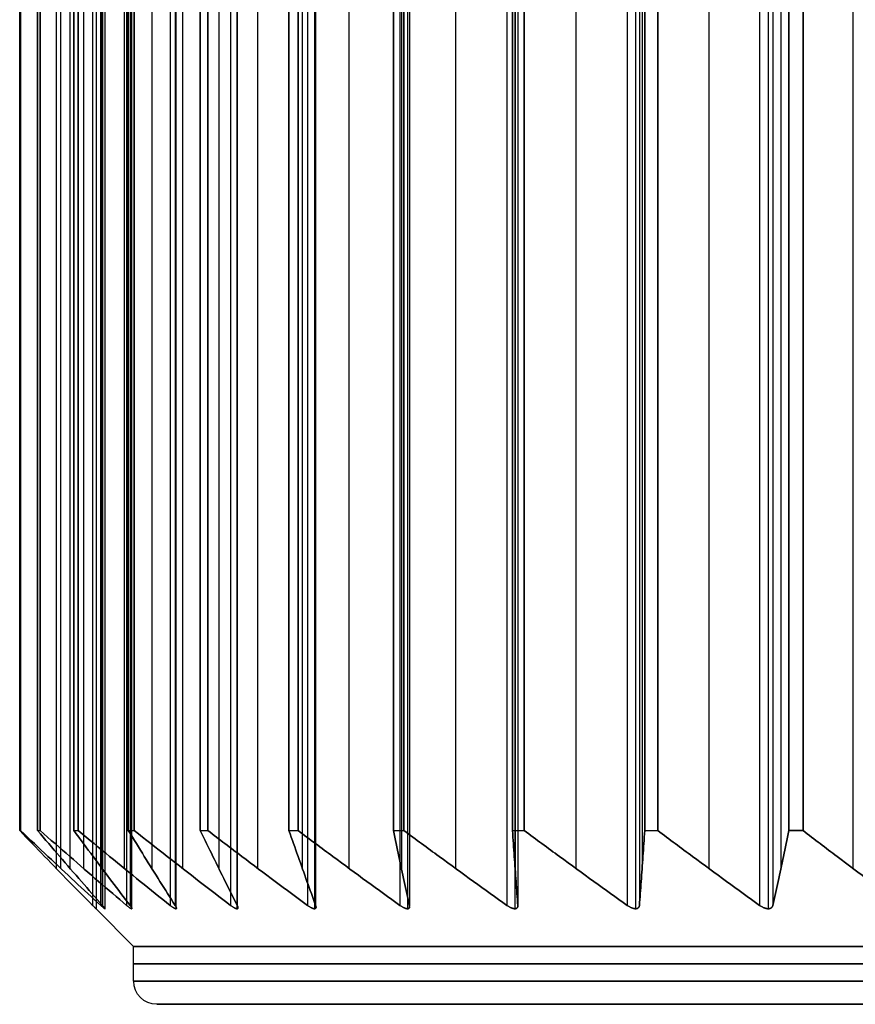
# Model space of a CAD drawing. Header units: centimetres. Extents: x -11.4 to 11.4, y -26.1 to 0.
# Tile 250 of 256: x 5.577 to 6.298, y -11 to -10.15. Entities that reach past the tile are written whole.
import ezdxf

# ---------------------------------------------------------------- set-up
doc = ezdxf.new("R2010")
doc.units = ezdxf.units.CM
doc.layers.add('Default', color=7, linetype='Continuous', true_color=0x000000)

msp = doc.modelspace()

# ---------------------------------------------------------------- linework, layer by layer
at = {"layer": 'Default'}
for p, q in [((5.64252, -9.31248), (5.64252, -10.91752)), ((5.65023, -9.31248, 0.14712), (5.65023, -10.91752, 0.14712)), ((5.65023, -9.31248, -0.14712), (5.65023, -10.91752, -0.14712)), ((5.67328, -9.31248, 0.29263), (5.67328, -10.91752, 0.29263)), ((5.67328, -9.31248, -0.29263), (5.67328, -10.91752, -0.29263)), ((5.71141, -9.31248, 0.43494), (5.71141, -10.91752, 0.43494)), ((5.71141, -9.31248, -0.43494), (5.71141, -10.91752, -0.43494)), ((5.7642, -9.31248, 0.57247), (5.7642, -10.91752, 0.57247)), ((5.7642, -9.31248, -0.57247), (5.7642, -10.91752, -0.57247)), ((5.83109, -9.31248, 0.70374), (5.83109, -10.91752, 0.70374)), ((5.83109, -9.31248, -0.70374), (5.83109, -10.91752, -0.70374)), ((5.91132, -9.31248, 0.8273), (5.91132, -10.91752, 0.8273)), ((5.91132, -9.31248, -0.8273), (5.91132, -10.91752, -0.8273)), ((6.00404, -9.31248, 0.94179), (6.00404, -10.91752, 0.94179)), ((6.00404, -9.31248, -0.94179), (6.00404, -10.91752, -0.94179)), ((6.10821, -9.31248, 1.04596), (6.10821, -10.91752, 1.04596)), ((6.10821, -9.31248, -1.04596), (6.10821, -10.91752, -1.04596)), ((6.2227, -9.31248, 1.13868), (6.2227, -10.91752, 1.13868)), ((6.2227, -9.31248, -1.13868), (6.2227, -10.91752, -1.13868)), ((5.60813, -9.34739, -0.03854), (5.60813, -10.88261, -0.03854)), ((5.60813, -9.34739, 0.03854), (5.60813, -10.88261, 0.03854)), ((5.612, -9.34739, -0.11239), (5.612, -10.88261, -0.11239)), ((5.612, -9.34739, 0.11239), (5.612, -10.88261, 0.11239)), ((5.62005, -9.34739, 0.18904), (5.62005, -10.88261, 0.18904)), ((5.62005, -9.34739, -0.18904), (5.62005, -10.88261, -0.18904)), ((5.63162, -9.34739, 0.26209), (5.63162, -10.88261, 0.26209)), ((5.63162, -9.34739, -0.26209), (5.63162, -10.88261, -0.26209)), ((5.64765, -9.34739, 0.33748), (5.64765, -10.88261, 0.33748)), ((5.64765, -9.34739, -0.33748), (5.64765, -10.88261, -0.33748)), ((5.66679, -9.34739, 0.40891), (5.66679, -10.88261, 0.40891)), ((5.66679, -9.34739, -0.40891), (5.66679, -10.88261, -0.40891)), ((5.6906, -9.34739, 0.48221), (5.6906, -10.88261, 0.48221)), ((5.6906, -9.34739, -0.48221), (5.6906, -10.88261, -0.48221)), ((5.71711, -9.34739, 0.55126), (5.71711, -10.88261, 0.55126)), ((5.71711, -9.34739, -0.55126), (5.71711, -10.88261, -0.55126)), ((5.74846, -9.34739, 0.62167), (5.74846, -10.88261, 0.62167)), ((5.74846, -9.34739, -0.62167), (5.74846, -10.88261, -0.62167)), ((5.78203, -9.34739, 0.68756), (5.78203, -10.88261, 0.68756)), ((5.78203, -9.34739, -0.68756), (5.78203, -10.88261, -0.68756)), ((5.82057, -9.34739, 0.75431), (5.82057, -10.88261, 0.75431)), ((5.82057, -9.34739, -0.75431), (5.82057, -10.88261, -0.75431)), ((5.86085, -9.34739, 0.81634), (5.86085, -10.88261, 0.81634)), ((5.86085, -9.34739, -0.81634), (5.86085, -10.88261, -0.81634)), ((5.90615, -9.34739, 0.87869), (5.90615, -10.88261, 0.87869)), ((5.90615, -9.34739, -0.87869), (5.90615, -10.88261, -0.87869)), ((5.95269, -9.34739, 0.93616), (5.95269, -10.88261, 0.93616)), ((5.95269, -9.34739, -0.93616), (5.95269, -10.88261, -0.93616)), ((6.00426, -9.34739, 0.99344), (6.00426, -10.88261, 0.99344)), ((6.00426, -9.34739, -0.99344), (6.00426, -10.88261, -0.99344)), ((6.05656, -9.34739, 1.04574), (6.05656, -10.88261, 1.04574)), ((6.05656, -9.34739, -1.04574), (6.05656, -10.88261, -1.04574)), ((6.11384, -9.34739, 1.09731), (6.11384, -10.88261, 1.09731)), ((6.11384, -9.34739, -1.09731), (6.11384, -10.88261, -1.09731)), ((6.17131, -9.34739, 1.14385), (6.17131, -10.88261, 1.14385)), ((6.17131, -9.34739, -1.14385), (6.17131, -10.88261, -1.14385)), ((6.23366, -9.34739, 1.18915), (6.23366, -10.88261, 1.18915)), ((6.23366, -9.34739, -1.18915), (6.23366, -10.88261, -1.18915)), ((6.29569, -9.34739, 1.22943), (6.29569, -10.88261, 1.22943)), ((6.29569, -9.34739, -1.22943), (6.29569, -10.88261, -1.22943)), ((5.675, -10.95), (5.64252, -10.91752)), ((5.675, -10.98), (5.675, -10.95)), ((8.405, -11), (5.695, -11))]:
    msp.add_line(p, q, dxfattribs=at)
at = {"layer": 'Default', "extrusion": (0, 1, 0)}
for centre, radius, start, end in [((-7.05, 0, -10.85), 1.475, 356.72014, 357.27986), ((-7.05, 0, -10.85), 1.475, 2.72014, 3.27986), ((-7.05, 0, -10.85), 1.475, 8.72014, 9.27986), ((-7.05, 0, -10.85), 1.475, 14.72014, 15.27986), ((-7.05, 0, -10.85), 1.475, 20.72014, 21.27986), ((-7.05, 0, -10.85), 1.475, 26.72014, 27.27986), ((-7.05, 0, -10.85), 1.475, 32.72014, 33.27986), ((-7.05, 0, -10.85), 1.475, 38.72014, 39.27986), ((-7.05, 0, -10.85), 1.475, 44.72014, 45.27986), ((-7.05, 0, -10.85), 1.475, 50.72014, 51.27986), ((-7.05, 0, -10.95), 1.375, 270, 90), ((-7.05, 0, -10.965), 1.375, 270, 90), ((-7.05, 0, -10.98), 1.375, 270, 90), ((-7.05, 0, -11), 1.355, 270, 90), ((-7.05, 0, -11), 1.355, 270, 90)]:
    msp.add_arc(centre, radius, start, end, dxfattribs=at)
at = {"layer": 'Default', "extrusion": (0, -1, 0)}
for start, end in [(188.72014, 189.27986), (194.72014, 195.27986), (200.72014, 201.27986), (206.72014, 207.27986), (212.72014, 213.27986), (218.72014, 219.27986), (224.72014, 225.27986), (230.72014, 231.27986), (122.72014, 123.27986), (236.72014, 237.27986)]:
    msp.add_arc((7.05, 0, 10.85), 1.475, start, end, dxfattribs=at)
at = {"layer": 'Default', "extrusion": (-0.007156, 0, -0.999974)}
msp.add_arc((-5.69482, -10.98, -0.05045), 0.02, 270, 0, dxfattribs=at)
at = {"layer": 'Default'}
for points, degree in [([(5.63959, -9.31543, -0.00707), (5.63959, -10.115, -0.00707), (5.63959, -10.91457, -0.00707)], 2), ([(5.63959, -9.31543, 0.00707), (5.63959, -10.115, 0.00707), (5.63959, -10.91457, 0.00707)], 2), ([(5.64658, -10.91457, -0.1404), (5.64658, -10.115, -0.1404), (5.64658, -9.31543, -0.1404)], 2), ([(5.64658, -9.31543, 0.1404), (5.64658, -10.115, 0.1404), (5.64658, -10.91457, 0.1404)], 2), ([(5.64806, -9.31543, 0.15446), (5.64806, -10.115, 0.15446), (5.64806, -10.91457, 0.15446)], 2), ([(5.64806, -9.31543, -0.15446), (5.64806, -10.115, -0.15446), (5.64806, -10.91457, -0.15446)], 2), ([(5.66894, -9.31543, 0.28632), (5.66894, -10.115, 0.28632), (5.66894, -10.91457, 0.28632)], 2), ([(5.66894, -9.31543, -0.28632), (5.66894, -10.115, -0.28632), (5.66894, -10.91457, -0.28632)], 2), ([(5.67188, -9.31543, 0.30016), (5.67188, -10.115, 0.30016), (5.67188, -10.91457, 0.30016)], 2), ([(5.67188, -9.31543, -0.30016), (5.67188, -10.115, -0.30016), (5.67188, -10.91457, -0.30016)], 2), ([(5.70644, -9.31543, 0.42912), (5.70644, -10.115, 0.42912), (5.70644, -10.91457, 0.42912)], 2), ([(5.70644, -9.31543, -0.42912), (5.70644, -10.115, -0.42912), (5.70644, -10.91457, -0.42912)], 2), ([(5.71081, -9.31543, 0.44257), (5.71081, -10.115, 0.44257), (5.71081, -10.91457, 0.44257)], 2), ([(5.71081, -9.31543, -0.44257), (5.71081, -10.115, -0.44257), (5.71081, -10.91457, -0.44257)], 2), ([(5.75865, -9.31543, 0.56721), (5.75865, -10.115, 0.56721), (5.75865, -10.91457, 0.56721)], 2), ([(5.75865, -9.31543, -0.56721), (5.75865, -10.115, -0.56721), (5.75865, -10.91457, -0.56721)], 2), ([(5.7644, -9.31543, 0.58012), (5.7644, -10.115, 0.58012), (5.7644, -10.91457, 0.58012)], 2), ([(5.7644, -9.31543, -0.58012), (5.7644, -10.115, -0.58012), (5.7644, -10.91457, -0.58012)], 2), ([(5.82501, -9.31543, 0.69908), (5.82501, -10.115, 0.69908), (5.82501, -10.91457, 0.69908)], 2), ([(5.82501, -9.31543, -0.69908), (5.82501, -10.115, -0.69908), (5.82501, -10.91457, -0.69908)], 2), ([(5.83209, -9.31543, 0.71133), (5.83209, -10.115, 0.71133), (5.83209, -10.91457, 0.71133)], 2), ([(5.83209, -9.31543, -0.71133), (5.83209, -10.115, -0.71133), (5.83209, -10.91457, -0.71133)], 2), ([(5.9048, -9.31543, 0.8233), (5.9048, -10.115, 0.8233), (5.9048, -10.91457, 0.8233)], 2), ([(5.9048, -9.31543, -0.8233), (5.9048, -10.115, -0.8233), (5.9048, -10.91457, -0.8233)], 2), ([(5.91311, -9.31543, 0.83474), (5.91311, -10.115, 0.83474), (5.91311, -10.91457, 0.83474)], 2), ([(5.91311, -9.31543, -0.83474), (5.91311, -10.115, -0.83474), (5.91311, -10.91457, -0.83474)], 2), ([(5.99713, -9.31543, 0.93849), (5.99713, -10.115, 0.93849), (5.99713, -10.91457, 0.93849)], 2), ([(5.99713, -9.31543, -0.93849), (5.99713, -10.115, -0.93849), (5.99713, -10.91457, -0.93849)], 2), ([(6.00659, -9.31543, 0.949), (6.00659, -10.115, 0.949), (6.00659, -10.91457, 0.949)], 2), ([(6.00659, -9.31543, -0.949), (6.00659, -10.115, -0.949), (6.00659, -10.91457, -0.949)], 2), ([(6.101, -9.31543, 1.04341), (6.101, -10.115, 1.04341), (6.101, -10.91457, 1.04341)], 2), ([(6.101, -9.31543, -1.04341), (6.101, -10.115, -1.04341), (6.101, -10.91457, -1.04341)], 2), ([(6.11151, -9.31543, 1.05287), (6.11151, -10.115, 1.05287), (6.11151, -10.91457, 1.05287)], 2), ([(6.11151, -9.31543, -1.05287), (6.11151, -10.115, -1.05287), (6.11151, -10.91457, -1.05287)], 2), ([(6.21526, -9.31543, 1.13689), (6.21526, -10.115, 1.13689), (6.21526, -10.91457, 1.13689)], 2), ([(6.21526, -9.31543, -1.13689), (6.21526, -10.115, -1.13689), (6.21526, -10.91457, -1.13689)], 2), ([(6.2267, -9.31543, 1.1452), (6.2267, -10.115, 1.1452), (6.2267, -10.91457, 1.1452)], 2), ([(6.2267, -9.31543, -1.1452), (6.2267, -10.115, -1.1452), (6.2267, -10.91457, -1.1452)], 2), ([(5.57666, -10.85, -0.07), (5.57666, -10.115, -0.07), (5.57666, -9.38, -0.07)], 2), ([(5.57666, -9.38, 0.07), (5.57666, -10.115, 0.07), (5.57666, -10.85, 0.07)], 2), ([(5.57742, -9.38, -0.08439), (5.57742, -10.115, -0.08439), (5.57742, -10.85, -0.08439)], 2), ([(5.57742, -10.85, 0.08439), (5.57742, -10.115, 0.08439), (5.57742, -9.38, 0.08439)], 2), ([(5.59205, -9.38, 0.22362), (5.59205, -10.115, 0.22362), (5.59205, -10.85, 0.22362)], 2), ([(5.59205, -10.85, -0.22362), (5.59205, -10.115, -0.22362), (5.59205, -9.38, -0.22362)], 2), ([(5.5943, -10.85, 0.23785), (5.5943, -10.115, 0.23785), (5.5943, -9.38, 0.23785)], 2), ([(5.5943, -9.38, -0.23785), (5.5943, -10.115, -0.23785), (5.5943, -10.85, -0.23785)], 2), ([(5.62341, -9.38, 0.37479), (5.62341, -10.115, 0.37479), (5.62341, -10.85, 0.37479)], 2), ([(5.62341, -10.85, -0.37479), (5.62341, -10.115, -0.37479), (5.62341, -9.38, -0.37479)], 2), ([(5.62714, -10.85, 0.38871), (5.62714, -10.115, 0.38871), (5.62714, -9.38, 0.38871)], 2), ([(5.62714, -9.38, -0.38871), (5.62714, -10.115, -0.38871), (5.62714, -10.85, -0.38871)], 2), ([(5.6704, -9.38, 0.52186), (5.6704, -10.115, 0.52186), (5.6704, -10.85, 0.52186)], 2), ([(5.6704, -10.85, -0.52186), (5.6704, -10.115, -0.52186), (5.6704, -9.38, -0.52186)], 2), ([(5.67557, -10.85, 0.53531), (5.67557, -10.115, 0.53531), (5.67557, -9.38, 0.53531)], 2), ([(5.67557, -9.38, -0.53531), (5.67557, -10.115, -0.53531), (5.67557, -10.85, -0.53531)], 2), ([(5.73251, -9.38, 0.66321), (5.73251, -10.115, 0.66321), (5.73251, -10.85, 0.66321)], 2), ([(5.73251, -10.85, -0.66321), (5.73251, -10.115, -0.66321), (5.73251, -9.38, -0.66321)], 2), ([(5.73905, -10.85, 0.67605), (5.73905, -10.115, 0.67605), (5.73905, -9.38, 0.67605)], 2), ([(5.73905, -9.38, -0.67605), (5.73905, -10.115, -0.67605), (5.73905, -10.85, -0.67605)], 2), ([(5.80905, -9.38, 0.79729), (5.80905, -10.115, 0.79729), (5.80905, -10.85, 0.79729)], 2), ([(5.80905, -10.85, -0.79729), (5.80905, -10.115, -0.79729), (5.80905, -9.38, -0.79729)], 2), ([(5.8169, -10.85, 0.80938), (5.8169, -10.115, 0.80938), (5.8169, -9.38, 0.80938)], 2), ([(5.8169, -9.38, -0.80938), (5.8169, -10.115, -0.80938), (5.8169, -10.85, -0.80938)], 2), ([(5.89919, -9.38, 0.92264), (5.89919, -10.115, 0.92264), (5.89919, -10.85, 0.92264)], 2), ([(5.89919, -10.85, -0.92264), (5.89919, -10.115, -0.92264), (5.89919, -9.38, -0.92264)], 2), ([(5.90826, -10.85, 0.93384), (5.90826, -10.115, 0.93384), (5.90826, -9.38, 0.93384)], 2), ([(5.90826, -9.38, -0.93384), (5.90826, -10.115, -0.93384), (5.90826, -10.85, -0.93384)], 2), ([(6.00194, -9.38, 1.03788), (6.00194, -10.115, 1.03788), (6.00194, -10.85, 1.03788)], 2), ([(6.00194, -10.85, -1.03788), (6.00194, -10.115, -1.03788), (6.00194, -9.38, -1.03788)], 2), ([(6.01212, -10.85, 1.04806), (6.01212, -10.115, 1.04806), (6.01212, -9.38, 1.04806)], 2), ([(6.01212, -9.38, -1.04806), (6.01212, -10.115, -1.04806), (6.01212, -10.85, -1.04806)], 2), ([(6.11616, -9.38, 1.14174), (6.11616, -10.115, 1.14174), (6.11616, -10.85, 1.14174)], 2), ([(6.11616, -10.85, -1.14174), (6.11616, -10.115, -1.14174), (6.11616, -9.38, -1.14174)], 2), ([(6.12736, -10.85, 1.15081), (6.12736, -10.115, 1.15081), (6.12736, -9.38, 1.15081)], 2), ([(6.12736, -9.38, -1.15081), (6.12736, -10.115, -1.15081), (6.12736, -10.85, -1.15081)], 2), ([(6.24062, -9.38, 1.2331), (6.24062, -10.115, 1.2331), (6.24062, -10.85, 1.2331)], 2), ([(6.24062, -10.85, -1.2331), (6.24062, -10.115, -1.2331), (6.24062, -9.38, -1.2331)], 2), ([(6.25271, -10.85, 1.24095), (6.25271, -10.115, 1.24095), (6.25271, -9.38, 1.24095)], 2), ([(6.25271, -9.38, -1.24095), (6.25271, -10.115, -1.24095), (6.25271, -10.85, -1.24095)], 2), ([(5.63959, -10.91457, -0.00707), (5.63288, -10.90783, -0.01378), (5.61927, -10.89405, -0.0274), (5.59829, -10.87253, -0.04837), (5.58393, -10.85761, -0.06273), (5.57666, -10.85, -0.07)], 3), ([(5.57666, -10.85, 0.07), (5.58393, -10.85761, 0.06273), (5.59829, -10.87253, 0.04837), (5.61927, -10.89405, 0.0274), (5.63288, -10.90783, 0.01378), (5.63959, -10.91457, 0.00707)], 3), ([(5.57742, -10.85, -0.08439), (5.58541, -10.85761, -0.09086), (5.60118, -10.87253, -0.10364), (5.62424, -10.89405, -0.12231), (5.6392, -10.90783, -0.13442), (5.64658, -10.91457, -0.1404)], 3), ([(5.64658, -10.91457, 0.1404), (5.6392, -10.90783, 0.13442), (5.62424, -10.89405, 0.12231), (5.60118, -10.87253, 0.10364), (5.58541, -10.85761, 0.09086), (5.57742, -10.85, 0.08439)], 3), ([(5.59205, -10.85, 0.22362), (5.59852, -10.85761, 0.21563), (5.6113, -10.87253, 0.19985), (5.62997, -10.89405, 0.1768), (5.64208, -10.90783, 0.16184), (5.64806, -10.91457, 0.15446)], 3), ([(5.64806, -10.91457, -0.15446), (5.64208, -10.90783, -0.16184), (5.62997, -10.89405, -0.1768), (5.6113, -10.87253, -0.19985), (5.59852, -10.85761, -0.21563), (5.59205, -10.85, -0.22362)], 3), ([(5.66894, -10.91457, 0.28632), (5.66098, -10.90783, 0.28115), (5.64484, -10.89405, 0.27067), (5.61995, -10.87253, 0.25451), (5.60293, -10.85761, 0.24345), (5.5943, -10.85, 0.23785)], 3), ([(5.5943, -10.85, -0.23785), (5.60293, -10.85761, -0.24345), (5.61995, -10.87253, -0.25451), (5.64484, -10.89405, -0.27067), (5.66098, -10.90783, -0.28115), (5.66894, -10.91457, -0.28632)], 3), ([(5.62341, -10.85, 0.37479), (5.62901, -10.85761, 0.36617), (5.64007, -10.87253, 0.34914), (5.65623, -10.89405, 0.32426), (5.66671, -10.90783, 0.30812), (5.67188, -10.91457, 0.30016)], 3), ([(5.67188, -10.91457, -0.30016), (5.66671, -10.90783, -0.30812), (5.65623, -10.89405, -0.32426), (5.64007, -10.87253, -0.34914), (5.62901, -10.85761, -0.36617), (5.62341, -10.85, -0.37479)], 3), ([(5.70644, -10.91457, 0.42912), (5.69798, -10.90783, 0.42481), (5.68083, -10.89405, 0.41607), (5.65439, -10.87253, 0.4026), (5.6363, -10.85761, 0.39338), (5.62714, -10.85, 0.38871)], 3), ([(5.62714, -10.85, -0.38871), (5.6363, -10.85761, -0.39338), (5.65439, -10.87253, -0.4026), (5.68083, -10.89405, -0.41607), (5.69798, -10.90783, -0.42481), (5.70644, -10.91457, -0.42912)], 3), ([(5.6704, -10.85, 0.52186), (5.67507, -10.85761, 0.5127), (5.68429, -10.87253, 0.49461), (5.69776, -10.89405, 0.46818), (5.7065, -10.90783, 0.45102), (5.71081, -10.91457, 0.44257)], 3), ([(5.71081, -10.91457, -0.44257), (5.7065, -10.90783, -0.45102), (5.69776, -10.89405, -0.46818), (5.68429, -10.87253, -0.49461), (5.67507, -10.85761, -0.5127), (5.6704, -10.85, -0.52186)], 3), ([(5.75865, -10.91457, 0.56721), (5.74979, -10.90783, 0.5638), (5.73182, -10.89405, 0.5569), (5.70412, -10.87253, 0.54627), (5.68517, -10.85761, 0.539), (5.67557, -10.85, 0.53531)], 3), ([(5.67557, -10.85, -0.53531), (5.68517, -10.85761, -0.539), (5.70412, -10.87253, -0.54627), (5.73182, -10.89405, -0.5569), (5.74979, -10.90783, -0.5638), (5.75865, -10.91457, -0.56721)], 3), ([(5.73251, -10.85, 0.66321), (5.73619, -10.85761, 0.65361), (5.74347, -10.87253, 0.63466), (5.7541, -10.89405, 0.60696), (5.761, -10.90783, 0.58899), (5.7644, -10.91457, 0.58012)], 3), ([(5.7644, -10.91457, -0.58012), (5.761, -10.90783, -0.58899), (5.7541, -10.89405, -0.60696), (5.74347, -10.87253, -0.63466), (5.73619, -10.85761, -0.65361), (5.73251, -10.85, -0.66321)], 3), ([(5.82501, -10.91457, 0.69908), (5.81585, -10.90783, 0.69662), (5.79725, -10.89405, 0.69164), (5.76859, -10.87253, 0.68396), (5.74898, -10.85761, 0.67871), (5.73905, -10.85, 0.67605)], 3), ([(5.73905, -10.85, -0.67605), (5.74898, -10.85761, -0.67871), (5.76859, -10.87253, -0.68396), (5.79725, -10.89405, -0.69164), (5.81585, -10.90783, -0.69662), (5.82501, -10.91457, -0.69908)], 3), ([(5.80905, -10.85, 0.79729), (5.81171, -10.85761, 0.78736), (5.81697, -10.87253, 0.76775), (5.82465, -10.89405, 0.73909), (5.82963, -10.90783, 0.7205), (5.83209, -10.91457, 0.71133)], 3), ([(5.83209, -10.91457, -0.71133), (5.82963, -10.90783, -0.7205), (5.82465, -10.89405, -0.73909), (5.81697, -10.87253, -0.76775), (5.81171, -10.85761, -0.78736), (5.80905, -10.85, -0.79729)], 3), ([(5.9048, -10.91457, 0.8233), (5.89542, -10.90783, 0.82181), (5.87641, -10.89405, 0.8188), (5.84711, -10.87253, 0.81416), (5.82705, -10.85761, 0.81098), (5.8169, -10.85, 0.80938)], 3), ([(5.8169, -10.85, -0.80938), (5.82705, -10.85761, -0.81098), (5.84711, -10.87253, -0.81416), (5.87641, -10.89405, -0.8188), (5.89542, -10.90783, -0.82181), (5.9048, -10.91457, -0.8233)], 3), ([(5.89919, -10.85, 0.92264), (5.9008, -10.85761, 0.91248), (5.90397, -10.87253, 0.89243), (5.90862, -10.89405, 0.86313), (5.91163, -10.90783, 0.84411), (5.91311, -10.91457, 0.83474)], 3), ([(5.91311, -10.91457, -0.83474), (5.91163, -10.90783, -0.84411), (5.90862, -10.89405, -0.86313), (5.90397, -10.87253, -0.89243), (5.9008, -10.85761, -0.91248), (5.89919, -10.85, -0.92264)], 3), ([(5.99713, -10.91457, 0.93849), (5.98765, -10.90783, 0.938), (5.96843, -10.89405, 0.93699), (5.9388, -10.87253, 0.93544), (5.91852, -10.85761, 0.93437), (5.90826, -10.85, 0.93384)], 3), ([(5.90826, -10.85, -0.93384), (5.91852, -10.85761, -0.93437), (5.9388, -10.87253, -0.93544), (5.96843, -10.89405, -0.93699), (5.98765, -10.90783, -0.938), (5.99713, -10.91457, -0.93849)], 3), ([(6.00194, -10.85, 1.03788), (6.00247, -10.85761, 1.02761), (6.00354, -10.87253, 1.00733), (6.00509, -10.89405, 0.97771), (6.0061, -10.90783, 0.95848), (6.00659, -10.91457, 0.949)], 3), ([(6.00659, -10.91457, -0.949), (6.0061, -10.90783, -0.95848), (6.00509, -10.89405, -0.97771), (6.00354, -10.87253, -1.00733), (6.00247, -10.85761, -1.02761), (6.00194, -10.85, -1.03788)], 3), ([(6.101, -10.91457, 1.04341), (6.09152, -10.90783, 1.0439), (6.07229, -10.89405, 1.04491), (6.04267, -10.87253, 1.04646), (6.02239, -10.85761, 1.04753), (6.01212, -10.85, 1.04806)], 3), ([(6.01212, -10.85, -1.04806), (6.02239, -10.85761, -1.04753), (6.04267, -10.87253, -1.04646), (6.07229, -10.89405, -1.04491), (6.09152, -10.90783, -1.0439), (6.101, -10.91457, -1.04341)], 3), ([(6.11616, -10.85, 1.14174), (6.11563, -10.85761, 1.13148), (6.11456, -10.87253, 1.1112), (6.11301, -10.89405, 1.08157), (6.112, -10.90783, 1.06235), (6.11151, -10.91457, 1.05287)], 3), ([(6.11151, -10.91457, -1.05287), (6.112, -10.90783, -1.06235), (6.11301, -10.89405, -1.08157), (6.11456, -10.87253, -1.1112), (6.11563, -10.85761, -1.13148), (6.11616, -10.85, -1.14174)], 3), ([(6.21526, -10.91457, 1.13689), (6.20589, -10.90783, 1.13837), (6.18687, -10.89405, 1.14138), (6.15757, -10.87253, 1.14603), (6.13752, -10.85761, 1.1492), (6.12736, -10.85, 1.15081)], 3), ([(6.12736, -10.85, -1.15081), (6.13752, -10.85761, -1.1492), (6.15757, -10.87253, -1.14603), (6.18687, -10.89405, -1.14138), (6.20589, -10.90783, -1.13837), (6.21526, -10.91457, -1.13689)], 3), ([(6.24062, -10.85, 1.2331), (6.23902, -10.85761, 1.22295), (6.23584, -10.87253, 1.20289), (6.2312, -10.89405, 1.17359), (6.22819, -10.90783, 1.15458), (6.2267, -10.91457, 1.1452)], 3), ([(6.2267, -10.91457, -1.1452), (6.22819, -10.90783, -1.15458), (6.2312, -10.89405, -1.17359), (6.23584, -10.87253, -1.20289), (6.23902, -10.85761, -1.22295), (6.24062, -10.85, -1.2331)], 3), ([(6.33867, -10.91457, 1.21791), (6.3295, -10.90783, 1.22037), (6.31091, -10.89405, 1.22535), (6.28225, -10.87253, 1.23303), (6.26264, -10.85761, 1.23829), (6.25271, -10.85, 1.24095)], 3), ([(6.25271, -10.85, -1.24095), (6.26264, -10.85761, -1.23829), (6.28225, -10.87253, -1.23303), (6.31091, -10.89405, -1.22535), (6.3295, -10.90783, -1.22037), (6.33867, -10.91457, -1.21791)], 3), ([(5.63959, -10.91457, 0.00707), (5.63985, -10.91484, 0.00681), (5.64034, -10.91533, 0.00626), (5.64095, -10.91594, 0.00541), (5.64145, -10.91645, 0.00453), (5.64185, -10.91684, 0.00364), (5.64215, -10.91715, 0.00274), (5.64237, -10.91737, 0.00182), (5.64249, -10.91749, 0.00091), (5.64253, -10.91753, 0.00001), (5.64249, -10.91749, -0.0009), (5.64237, -10.91737, -0.00182), (5.64215, -10.91715, -0.00274), (5.64185, -10.91684, -0.00364), (5.64145, -10.91645, -0.00453), (5.64095, -10.91594, -0.00541), (5.64034, -10.91532, -0.00627), (5.63985, -10.91484, -0.00681), (5.63959, -10.91457, -0.00707)], 3), ([(5.64806, -10.91457, 0.15446), (5.64829, -10.91484, 0.15417), (5.64872, -10.91533, 0.15358), (5.64924, -10.91594, 0.15266), (5.64964, -10.91645, 0.15173), (5.64994, -10.91684, 0.15081), (5.65015, -10.91715, 0.14988), (5.65027, -10.91737, 0.14895), (5.6503, -10.91749, 0.14803), (5.65024, -10.91753, 0.14713), (5.65011, -10.91749, 0.14623), (5.64989, -10.91737, 0.14533), (5.64958, -10.91715, 0.14444), (5.64918, -10.91684, 0.14357), (5.6487, -10.91645, 0.14273), (5.64811, -10.91594, 0.14191), (5.64741, -10.91532, 0.14112), (5.64687, -10.91484, 0.14063), (5.64658, -10.91457, 0.1404)], 3), ([(5.64658, -10.91457, -0.1404), (5.64687, -10.91484, -0.14063), (5.64741, -10.91533, -0.14112), (5.64811, -10.91594, -0.14191), (5.6487, -10.91645, -0.14273), (5.64918, -10.91684, -0.14357), (5.64958, -10.91715, -0.14444), (5.64989, -10.91737, -0.14532), (5.65011, -10.91749, -0.14622), (5.65024, -10.91753, -0.14711), (5.6503, -10.91749, -0.14802), (5.65027, -10.91737, -0.14895), (5.65015, -10.91715, -0.14988), (5.64994, -10.91684, -0.15081), (5.64964, -10.91645, -0.15174), (5.64924, -10.91594, -0.15266), (5.64872, -10.91532, -0.15358), (5.64829, -10.91484, -0.15417), (5.64806, -10.91457, -0.15446)], 3), ([(5.67188, -10.91457, 0.30016), (5.67208, -10.91484, 0.29985), (5.67245, -10.91533, 0.29921), (5.67287, -10.91594, 0.29824), (5.67318, -10.91645, 0.29728), (5.67338, -10.91684, 0.29633), (5.67349, -10.91715, 0.29539), (5.67351, -10.91737, 0.29445), (5.67344, -10.91749, 0.29353), (5.67329, -10.91753, 0.29263), (5.67306, -10.91749, 0.29175), (5.67275, -10.91737, 0.29088), (5.67235, -10.91715, 0.29003), (5.67186, -10.91684, 0.28921), (5.67129, -10.91645, 0.28842), (5.67062, -10.91594, 0.28767), (5.66984, -10.91532, 0.28696), (5.66925, -10.91484, 0.28653), (5.66894, -10.91457, 0.28632)], 3), ([(5.66894, -10.91457, -0.28632), (5.66925, -10.91484, -0.28653), (5.66984, -10.91533, -0.28696), (5.67062, -10.91594, -0.28767), (5.67129, -10.91645, -0.28843), (5.67186, -10.91684, -0.28921), (5.67235, -10.91715, -0.29003), (5.67275, -10.91737, -0.29088), (5.67306, -10.91749, -0.29175), (5.67329, -10.91753, -0.29262), (5.67344, -10.91749, -0.29352), (5.67351, -10.91737, -0.29444), (5.67349, -10.91715, -0.29539), (5.67338, -10.91684, -0.29633), (5.67318, -10.91645, -0.29728), (5.67287, -10.91594, -0.29825), (5.67245, -10.91532, -0.29921), (5.67208, -10.91484, -0.29985), (5.67188, -10.91457, -0.30016)], 3), ([(5.71081, -10.91457, 0.44257), (5.71097, -10.91484, 0.44223), (5.71127, -10.91533, 0.44157), (5.71159, -10.91594, 0.44056), (5.71179, -10.91645, 0.43957), (5.71189, -10.91684, 0.43861), (5.7119, -10.91715, 0.43765), (5.71182, -10.91737, 0.43672), (5.71166, -10.91749, 0.43581), (5.71142, -10.91753, 0.43494), (5.7111, -10.91749, 0.43409), (5.7107, -10.91737, 0.43325), (5.71021, -10.91715, 0.43244), (5.70964, -10.91684, 0.43168), (5.70899, -10.91645, 0.43096), (5.70825, -10.91594, 0.43028), (5.7074, -10.91532, 0.42965), (5.70677, -10.91484, 0.42928), (5.70644, -10.91457, 0.42912)], 3), ([(5.70644, -10.91457, -0.42912), (5.70677, -10.91484, -0.42928), (5.7074, -10.91533, -0.42965), (5.70825, -10.91594, -0.43028), (5.709, -10.91645, -0.43096), (5.70964, -10.91684, -0.43168), (5.71021, -10.91715, -0.43244), (5.7107, -10.91737, -0.43325), (5.7111, -10.91749, -0.43408), (5.71142, -10.91753, -0.43493), (5.71166, -10.91749, -0.4358), (5.71182, -10.91737, -0.43671), (5.7119, -10.91715, -0.43765), (5.71189, -10.91684, -0.43861), (5.71179, -10.91645, -0.43957), (5.71159, -10.91594, -0.44056), (5.71127, -10.91532, -0.44157), (5.71097, -10.91484, -0.44224), (5.71081, -10.91457, -0.44257)], 3), ([(5.7644, -10.91457, 0.58012), (5.76454, -10.91484, 0.57978), (5.76476, -10.91533, 0.57908), (5.76497, -10.91594, 0.57805), (5.76507, -10.91645, 0.57704), (5.76507, -10.91684, 0.57607), (5.76498, -10.91715, 0.57512), (5.7648, -10.91737, 0.5742), (5.76455, -10.91749, 0.57332), (5.76422, -10.91753, 0.57247), (5.76381, -10.91749, 0.57166), (5.76332, -10.91737, 0.57087), (5.76275, -10.91715, 0.57012), (5.76211, -10.91684, 0.56942), (5.76139, -10.91645, 0.56877), (5.76057, -10.91594, 0.56817), (5.75966, -10.91532, 0.56764), (5.759, -10.91484, 0.56734), (5.75865, -10.91457, 0.56721)], 3), ([(5.75865, -10.91457, -0.56721), (5.759, -10.91484, -0.56734), (5.75966, -10.91533, -0.56764), (5.76057, -10.91594, -0.56817), (5.76139, -10.91645, -0.56877), (5.76211, -10.91684, -0.56942), (5.76275, -10.91715, -0.57012), (5.76332, -10.91737, -0.57087), (5.76381, -10.91749, -0.57165), (5.76421, -10.91753, -0.57246), (5.76455, -10.91749, -0.57331), (5.7648, -10.91737, -0.5742), (5.76498, -10.91715, -0.57513), (5.76507, -10.91684, -0.57607), (5.76507, -10.91645, -0.57704), (5.76497, -10.91594, -0.57805), (5.76476, -10.91532, -0.57908), (5.76454, -10.91484, -0.57978), (5.7644, -10.91457, -0.58012)], 3), ([(5.83209, -10.91457, 0.71133), (5.83218, -10.91484, 0.71097), (5.83233, -10.91533, 0.71025), (5.83243, -10.91594, 0.7092), (5.83243, -10.91645, 0.70819), (5.83233, -10.91684, 0.70723), (5.83214, -10.91715, 0.7063), (5.83187, -10.91737, 0.7054), (5.83152, -10.91749, 0.70454), (5.8311, -10.91753, 0.70374), (5.83061, -10.91749, 0.70297), (5.83004, -10.91737, 0.70224), (5.8294, -10.91715, 0.70155), (5.82868, -10.91684, 0.70092), (5.8279, -10.91645, 0.70035), (5.82703, -10.91594, 0.69984), (5.82606, -10.91532, 0.6994), (5.82537, -10.91484, 0.69918), (5.82501, -10.91457, 0.69908)], 3), ([(5.82501, -10.91457, -0.69908), (5.82537, -10.91484, -0.69918), (5.82607, -10.91533, -0.69941), (5.82703, -10.91594, -0.69984), (5.8279, -10.91645, -0.70035), (5.82868, -10.91684, -0.70092), (5.8294, -10.91715, -0.70155), (5.83004, -10.91737, -0.70224), (5.83061, -10.91749, -0.70297), (5.8311, -10.91753, -0.70373), (5.83151, -10.91749, -0.70454), (5.83186, -10.91737, -0.70539), (5.83214, -10.91715, -0.7063), (5.83233, -10.91684, -0.70723), (5.83243, -10.91645, -0.70819), (5.83243, -10.91594, -0.70921), (5.83233, -10.91532, -0.71026), (5.83218, -10.91484, -0.71097), (5.83209, -10.91457, -0.71133)], 3), ([(5.91311, -10.91457, 0.83474), (5.91317, -10.91484, 0.83437), (5.91324, -10.91533, 0.83364), (5.91324, -10.91594, 0.83259), (5.91312, -10.91645, 0.83158), (5.91292, -10.91684, 0.83064), (5.91264, -10.91715, 0.82973), (5.91227, -10.91737, 0.82886), (5.91184, -10.91749, 0.82805), (5.91134, -10.91753, 0.82729), (5.91077, -10.91749, 0.82658), (5.91013, -10.91737, 0.82591), (5.90942, -10.91715, 0.8253), (5.90864, -10.91684, 0.82474), (5.9078, -10.91645, 0.82426), (5.90688, -10.91594, 0.82384), (5.90588, -10.91532, 0.82351), (5.90516, -10.91484, 0.82336), (5.9048, -10.91457, 0.8233)], 3), ([(5.9048, -10.91457, -0.8233), (5.90517, -10.91484, -0.82336), (5.90588, -10.91533, -0.82351), (5.90688, -10.91594, -0.82384), (5.9078, -10.91645, -0.82426), (5.90864, -10.91684, -0.82474), (5.90942, -10.91715, -0.8253), (5.91013, -10.91737, -0.82591), (5.91077, -10.91749, -0.82658), (5.91133, -10.91753, -0.82728), (5.91183, -10.91749, -0.82804), (5.91227, -10.91737, -0.82886), (5.91264, -10.91715, -0.82973), (5.91292, -10.91684, -0.83064), (5.91312, -10.91645, -0.83159), (5.91324, -10.91594, -0.83259), (5.91324, -10.91532, -0.83365), (5.91317, -10.91484, -0.83437), (5.91311, -10.91457, -0.83474)], 3), ([(6.00659, -10.91457, 0.949), (6.00661, -10.91484, 0.94863), (6.00661, -10.91533, 0.9479), (6.00649, -10.91594, 0.94685), (6.00628, -10.91645, 0.94586), (6.00598, -10.91684, 0.94494), (6.0056, -10.91715, 0.94407), (6.00514, -10.91737, 0.94325), (6.00463, -10.91749, 0.94248), (6.00405, -10.91753, 0.94178), (6.00341, -10.91749, 0.94114), (6.00271, -10.91737, 0.94054), (6.00193, -10.91715, 0.94), (6.0011, -10.91684, 0.93953), (6.00022, -10.91645, 0.93914), (5.99926, -10.91594, 0.93882), (5.99822, -10.91532, 0.93859), (5.9975, -10.91484, 0.93851), (5.99713, -10.91457, 0.93849)], 3), ([(5.99713, -10.91457, -0.93849), (5.9975, -10.91484, -0.93851), (5.99823, -10.91533, -0.93859), (5.99926, -10.91594, -0.93882), (6.00022, -10.91645, -0.93914), (6.0011, -10.91684, -0.93953), (6.00193, -10.91715, -0.94), (6.0027, -10.91737, -0.94054), (6.00341, -10.91749, -0.94113), (6.00404, -10.91753, -0.94177), (6.00462, -10.91749, -0.94248), (6.00514, -10.91737, -0.94324), (6.0056, -10.91715, -0.94407), (6.00598, -10.91684, -0.94494), (6.00628, -10.91645, -0.94587), (6.00649, -10.91594, -0.94686), (6.00661, -10.91532, -0.9479), (6.00661, -10.91484, -0.94863), (6.00659, -10.91457, -0.949)], 3), ([(6.11151, -10.91457, 1.05287), (6.11149, -10.91484, 1.0525), (6.11141, -10.91533, 1.05177), (6.11118, -10.91594, 1.05074), (6.11086, -10.91645, 1.04978), (6.11047, -10.91684, 1.0489), (6.11, -10.91715, 1.04807), (6.10946, -10.91737, 1.0473), (6.10887, -10.91749, 1.04659), (6.10823, -10.91753, 1.04596), (6.10752, -10.91749, 1.04538), (6.10676, -10.91737, 1.04486), (6.10593, -10.91715, 1.0444), (6.10506, -10.91684, 1.04402), (6.10413, -10.91645, 1.04372), (6.10314, -10.91594, 1.04351), (6.1021, -10.91532, 1.04339), (6.10137, -10.91484, 1.04339), (6.101, -10.91457, 1.04341)], 3), ([(6.101, -10.91457, -1.04341), (6.10137, -10.91484, -1.04339), (6.1021, -10.91533, -1.04339), (6.10315, -10.91594, -1.04351), (6.10414, -10.91645, -1.04372), (6.10506, -10.91684, -1.04402), (6.10593, -10.91715, -1.0444), (6.10675, -10.91737, -1.04486), (6.10752, -10.91749, -1.04537), (6.10822, -10.91753, -1.04595), (6.10886, -10.91749, -1.04659), (6.10946, -10.91737, -1.04729), (6.11, -10.91715, -1.04807), (6.11047, -10.91684, -1.0489), (6.11086, -10.91645, -1.04978), (6.11118, -10.91594, -1.05074), (6.11141, -10.91532, -1.05178), (6.11149, -10.91484, -1.0525), (6.11151, -10.91457, -1.05287)], 3), ([(6.2267, -10.91457, 1.1452), (6.22664, -10.91484, 1.14483), (6.22649, -10.91533, 1.14412), (6.22616, -10.91594, 1.14312), (6.22574, -10.91645, 1.1422), (6.22526, -10.91684, 1.14136), (6.2247, -10.91715, 1.14058), (6.22409, -10.91737, 1.13987), (6.22342, -10.91749, 1.13923), (6.22272, -10.91753, 1.13867), (6.22196, -10.91749, 1.13817), (6.22114, -10.91737, 1.13773), (6.22027, -10.91715, 1.13736), (6.21936, -10.91684, 1.13708), (6.21841, -10.91645, 1.13688), (6.21741, -10.91594, 1.13676), (6.21635, -10.91532, 1.13676), (6.21563, -10.91484, 1.13683), (6.21526, -10.91457, 1.13689)], 3), ([(6.21526, -10.91457, -1.13689), (6.21563, -10.91484, -1.13683), (6.21636, -10.91533, -1.13676), (6.21741, -10.91594, -1.13676), (6.21842, -10.91645, -1.13688), (6.21936, -10.91684, -1.13708), (6.22027, -10.91715, -1.13736), (6.22114, -10.91737, -1.13773), (6.22195, -10.91749, -1.13816), (6.22271, -10.91753, -1.13866), (6.22342, -10.91749, -1.13923), (6.22409, -10.91737, -1.13987), (6.2247, -10.91715, -1.14058), (6.22526, -10.91684, -1.14136), (6.22574, -10.91645, -1.1422), (6.22616, -10.91594, -1.14312), (6.22649, -10.91532, -1.14412), (6.22664, -10.91484, -1.14484), (6.2267, -10.91457, -1.1452)], 3)]:
    msp.add_open_spline(points, degree=degree, dxfattribs=at)

doc.saveas('drawing.dxf')
